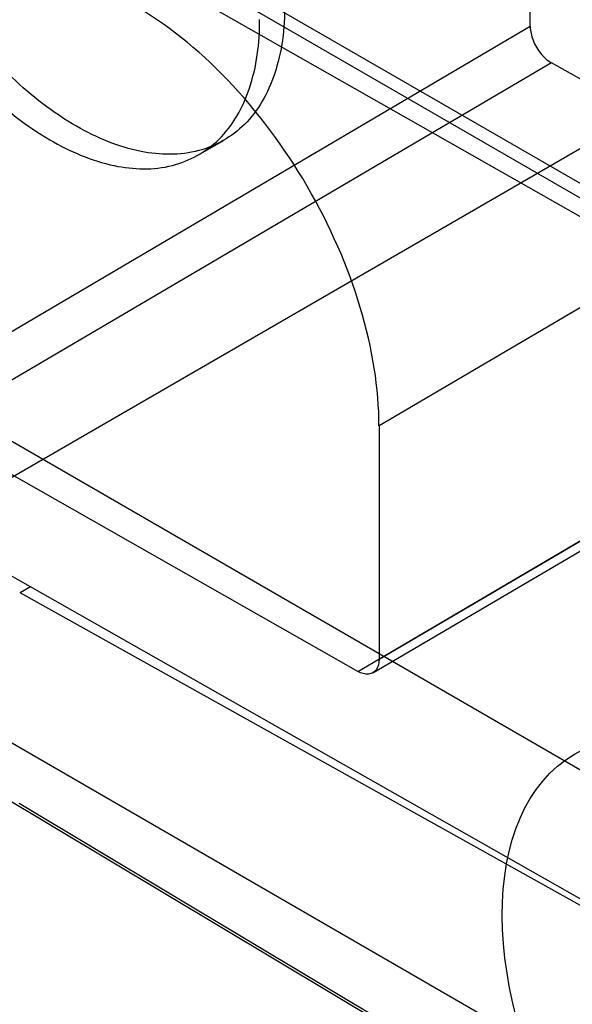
# Model space of a CAD drawing. Header units: millimetres. Extents: x 60 to 337, y 43 to 512.
# Tile 27 of 73: x 134 to 143, y 195 to 212. Entities that reach past the tile are written whole.
import ezdxf

# ---------------------------------------------------------------- set-up
doc = ezdxf.new("R2010")
doc.units = ezdxf.units.MM
doc.header["$LTSCALE"] = 36.045028
doc.layers.get('0').update_dxf_attribs({"linetype": 'CONTINUOUS'})

msp = doc.modelspace()

# ---------------------------------------------------------------- linework, layer by layer
at = {"color": 7, "linetype": 'CONTINUOUS'}
for p, q in [((169.395, 194.186), (84.542, 243.174)), ((169.183, 194.063), (84.33, 243.052)), ((84.33, 228.296), (169.183, 179.307)), ((142.576, 211.835), (142.576, 220.126)), ((130.555, 215.926), (234.19, 157.128)), ((132.34, 203.377), (153.031, 215.323)), ((142.576, 211.835), (132.063, 205.658)), ((225.752, 151.739), (121.807, 211.75)), ((142.933, 211.225), (132.419, 205.048)), ((150.531, 211.263), (140.018, 205.086)), ((150.175, 207.116), (142.933, 211.225)), ((136.964, 209.665), (137.388, 209.91)), ((140.018, 201.145), (150.531, 207.322)), ((139.661, 200.939), (150.175, 207.116)), ((139.915, 200.916), (150.428, 207.093)), ((139.661, 200.939), (132.419, 205.048)), ((140.018, 205.086), (140.018, 201.145)), ((134.121, 202.367), (132.34, 203.377)), ((134.121, 202.371), (133.946, 202.268)), ((146.296, 195.463), (134.121, 202.371)), ((144.38, 196.451), (133.946, 202.268)), ((141.561, 194.097), (132.162, 199.716)), ((133.934, 198.712), (143.249, 193.139))]:
    msp.add_line(p, q, dxfattribs=at)
msp.add_ellipse((135.862, 207.444), major_axis=(-2.951, 5.024), ratio=0.582373, start_param=3.922636, end_param=5.493433, dxfattribs=at)
msp.add_ellipse((146.325, 194.438), major_axis=(-2.999, 5.104), ratio=0.582373, dxfattribs=at)
for points, knots in [([(138.424, 212.199), (138.424, 211.805), (138.337, 211.074), (137.829, 210.144), (136.96, 209.646), (135.91, 209.672), (134.816, 210.136), (133.745, 210.97), (132.781, 212.099), (132.006, 213.429), (131.493, 214.842), (131.353, 215.818), (131.353, 216.282)], [0, 0, 0, 0, 0.094268, 0.172729, 0.24381, 0.321471, 0.414616, 0.523427, 0.642939, 0.767129, 0.889163, 1, 1, 1, 1]), ([(130.928, 216.037), (130.928, 215.575), (131.067, 214.606), (131.573, 213.204), (132.339, 211.881), (133.295, 210.75), (134.364, 209.908), (135.458, 209.433), (136.514, 209.395), (137.396, 209.888), (137.912, 210.823), (137.999, 211.558), (137.999, 211.954)], [0, 0, 0, 0, 0.110312, 0.231068, 0.354187, 0.473616, 0.58285, 0.676363, 0.754507, 0.826216, 0.905344, 1, 1, 1, 1]), ([(142.576, 211.834), (142.576, 211.756), (142.616, 211.591), (142.74, 211.379), (142.864, 211.264), (142.933, 211.225)], [0, 0, 0, 0, 0.323978, 0.675088, 1, 1, 1, 1]), ([(140.018, 201.145), (140.018, 201.083), (139.999, 200.962), (139.83, 200.865), (139.715, 200.909), (139.661, 200.939)], [0, 0, 0, 0, 0.354662, 0.643253, 1, 1, 1, 1])]:
    msp.add_open_spline(points, degree=3, knots=knots, dxfattribs=at)

doc.saveas('drawing.dxf')
